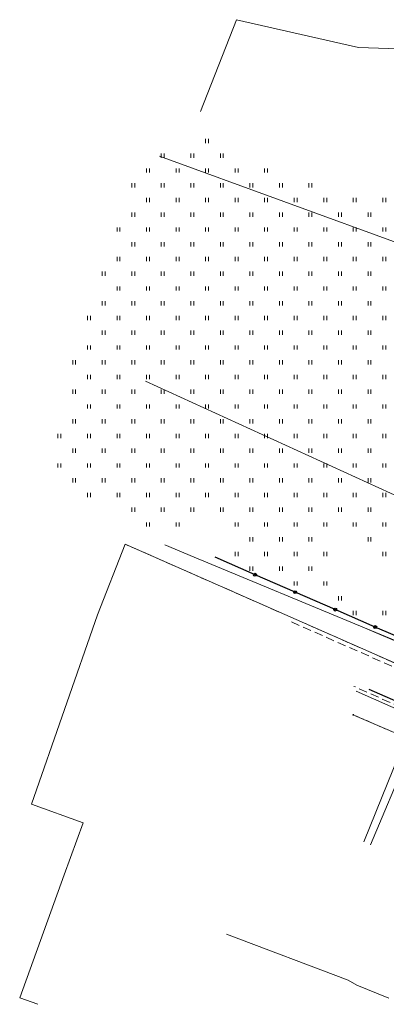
# Model space of a CAD drawing. Header units: metres. Extents: x 8438757 to 16876328, y 5732263 to 11465158.
# Tile 13 of 19: x 16875919 to 16876006, y 11464925 to 11465158. Entities that reach past the tile are written whole.
import ezdxf

# ---------------------------------------------------------------- set-up
doc = ezdxf.new("R2010")
doc.units = ezdxf.units.M
doc.header["$MEASUREMENT"] = 0
for name, pattern in [('2_KTCR02', [3, 2, -1]), ('2_KTJZ01', [4, 3, -1]), ('2_KTKR01', [0]), ('2_PTTU', [2.1, 1.4, -0.7]), ('4_1', [0]), ('4_SUPC_01', [0]), ('4_SUPC_P_01', [3, 2, -1]), ('4_SUPE_01', [0]), ('4_SUPK_01', [0]), ('4_SUPT_01', [0]), ('4_SUPW_01', [0]), ('GDE', [0]), ('GUZ', [1.4, 0.7, -0.7])]:
    doc.linetypes.add(name, pattern=pattern)
doc.layers.get('0').update_dxf_attribs({"color": 250, "linetype": 'CONTINUOUS', "lineweight": 100})
for name, color, linetype, lineweight in [('Dzialki', 7, 'GDE', 18), ('KTCR_L_1', 7, '2_KTCR02', 18), ('KTJZ_L_0', 7, '2_KTJZ01', 18), ('KTKR_L_0', 7, '2_KTKR01', 25), ('KTOK_L_4', 7, 'CONTINUOUS', 25), ('PTTU_L_2', 7, '2_PTTU', 18), ('Punkty', 7, 'CONTINUOUS', 18), ('SUPC_L_1', 200, '4_SUPC_01', 18), ('SUPE_L_3', 1, '4_SUPE_01', 18), ('SUPK_L_4', 34, '4_SUPK_01', 18), ('SUPP_L_1', 7, '4_SUPC_P_01', 18), ('SUPT_L_0', 30, '4_SUPT_01', 18), ('SUPW_L_0', 5, '4_SUPW_01', 18), ('Uzytki', 7, 'GUZ', 18)]:
    doc.layers.add(name, color=color, linetype=linetype, lineweight=lineweight)

# ---------------------------------------------------------------- blocks, each defined once
blk = doc.blocks.new('GRO')
at = {"linetype": 'Continuous'}
blk.add_circle((0, 0), 0.09, dxfattribs=at)
blk = doc.blocks.new('2_PTTU04')
at = {"linetype": 'Continuous'}
for p, q in [((-0.35, -0.5), (-0.35, 0.5)), ((0.35, -0.5), (0.35, 0.5))]:
    blk.add_line(p, q, dxfattribs=at)
blk = doc.blocks.new('JABLON2031')
at = {"layer": 'Dzialki'}
blk.add_line((8437297.55, 5732523.31), (8437250.5, 5732543.83), dxfattribs=at)
at = {"layer": 'KTCR_L_1', "linetype": '2_KTCR02'}
for p, q in [((8437235.54, 5732565.99), (8437281.08, 5732545.91)), ((8437278.06, 5732538.34), (8437250.34, 5732550.71))]:
    blk.add_line(p, q, dxfattribs=at)
at = {"layer": 'KTJZ_L_0', "linetype": '2_KTKR01'}
blk.add_line((8437296.72, 5732531.15), (8437253.92, 5732549.98), dxfattribs=at)
at = {"layer": 'KTKR_L_0', "linetype": '2_KTKR01'}
blk.add_line((8437296.72, 5732531.15), (8437253.92, 5732549.98), dxfattribs=at)
at = {"layer": 'KTOK_L_4'}
for p, q in [((8437226.91, 5732577.2), (8437217.42, 5732581.34)), ((8437236.4, 5732573.07), (8437226.91, 5732577.2)), ((8437245.9, 5732568.93), (8437236.4, 5732573.07)), ((8437255.39, 5732564.79), (8437245.9, 5732568.93)), ((8437264.88, 5732560.66), (8437255.39, 5732564.79))]:
    blk.add_line(p, q, dxfattribs=at)
for centre in [(8437226.91, 5732577.2), (8437236.4, 5732573.07), (8437245.9, 5732568.93), (8437255.39, 5732564.79)]:
    blk.add_circle(centre, 0.35, dxfattribs=at)
at = {"layer": 'PTTU_L_2', "linetype": '2_PTTU'}
blk.add_line((8437217.42, 5732581.34), (8437283.87, 5732552.39), dxfattribs=at)
at = {"layer": 'SUPC_L_1', "linetype": '4_1'}
for p, q in [((8437200.89, 5732623.14), (8437261.79, 5732595.26)), ((8437262.58, 5732538.3), (8437252.67, 5732513.79)), ((8437248.97, 5732481), (8437220.12, 5732491.89)), ((8437251.04, 5732479.82), (8437248.97, 5732481)), ((8437258.58, 5732476.72), (8437251.04, 5732479.82))]:
    blk.add_line(p, q, dxfattribs=at)
at = {"layer": 'SUPE_L_3', "linetype": '4_SUPE_01'}
blk.add_line((8437204.26, 5732676.54), (8437279.04, 5732649.18), dxfattribs=at)
at = {"layer": 'SUPK_L_4', "linetype": '4_1'}
for p, q in [((8437214, 5732687.1), (8437222.53, 5732708.9)), ((8437222.53, 5732708.9), (8437251.44, 5732702.27)), ((8437251.44, 5732702.27), (8437284.44, 5732701.29))]:
    blk.add_line(p, q, dxfattribs=at)
at = {"layer": 'SUPP_L_1', "linetype": '4_1'}
for p, q in [((8437196.09, 5732584.47), (8437189.52, 5732567.68)), ((8437290.08, 5732542.98), (8437196.09, 5732584.47)), ((8437189.52, 5732567.68), (8437173.89, 5732522.74)), ((8437173.89, 5732522.74), (8437186.12, 5732518.32)), ((8437186.12, 5732518.32), (8437181.67, 5732506.03)), ((8437181.67, 5732506.03), (8437171.11, 5732476.83)), ((8437171.11, 5732476.83), (8437175.41, 5732475.27))]:
    blk.add_line(p, q, dxfattribs=at)
at = {"layer": 'SUPP_L_1', "linetype": '4_SUPC_P_01'}
blk.add_line((8437290.08, 5732542.98), (8437196.09, 5732584.47), dxfattribs=at)
at = {"layer": 'SUPT_L_0', "linetype": '4_SUPT_01'}
blk.add_line((8437250.88, 5732549.56), (8437278.2, 5732537.45), dxfattribs=at)
at = {"layer": 'SUPW_L_0', "linetype": '4_1'}
for p, q in [((8437212.48, 5732581.38), (8437205.49, 5732584.28)), ((8437252.81, 5732564.64), (8437212.48, 5732581.38)), ((8437254.26, 5732513.08), (8437281.1, 5732577.28)), ((8437294.48, 5732547.13), (8437252.81, 5732564.64)), ((8437332.41, 5732530.37), (8437252.81, 5732564.64))]:
    blk.add_line(p, q, dxfattribs=at)
at = {"layer": 'SUPW_L_0', "linetype": '4_SUPW_01'}
for p, q in [((8437254.26, 5732513.08), (8437281.1, 5732577.28)), ((8437252.81, 5732564.64), (8437332.41, 5732530.37)), ((8437294.48, 5732547.13), (8437252.81, 5732564.64))]:
    blk.add_line(p, q, dxfattribs=at)
at = {"layer": 'Uzytki'}
blk.add_line((8437297.55, 5732523.31), (8437250.5, 5732543.83), dxfattribs=at)
at = {"layer": 'PTTU_L_2'}
for p in [(8437215.52, 5732680.12), (8437205.02, 5732676.62), (8437212.02, 5732676.62), (8437219.02, 5732676.62), (8437201.52, 5732673.12), (8437208.52, 5732673.12), (8437215.52, 5732673.12), (8437222.52, 5732673.12), (8437229.52, 5732673.12), (8437198.02, 5732669.62), (8437205.02, 5732669.62), (8437212.02, 5732669.62), (8437219.02, 5732669.62), (8437226.02, 5732669.62), (8437233.02, 5732669.62), (8437240.02, 5732669.62), (8437201.52, 5732666.12), (8437208.52, 5732666.12), (8437215.52, 5732666.12), (8437222.52, 5732666.12), (8437229.52, 5732666.12), (8437236.52, 5732666.12), (8437243.52, 5732666.12), (8437250.52, 5732666.12), (8437257.52, 5732666.12), (8437198.02, 5732662.62), (8437205.02, 5732662.62), (8437212.02, 5732662.62), (8437219.02, 5732662.62), (8437226.02, 5732662.62), (8437233.02, 5732662.62), (8437240.02, 5732662.62), (8437247.02, 5732662.62), (8437254.02, 5732662.62), (8437194.52, 5732659.12), (8437201.52, 5732659.12), (8437208.52, 5732659.12), (8437215.52, 5732659.12), (8437222.52, 5732659.12), (8437229.52, 5732659.12), (8437236.52, 5732659.12), (8437243.52, 5732659.12), (8437250.52, 5732659.12), (8437257.52, 5732659.12), (8437198.02, 5732655.62), (8437205.02, 5732655.62), (8437212.02, 5732655.62), (8437219.02, 5732655.62), (8437226.02, 5732655.62), (8437233.02, 5732655.62), (8437240.02, 5732655.62), (8437247.02, 5732655.62), (8437254.02, 5732655.62), (8437194.52, 5732652.12), (8437201.52, 5732652.12), (8437208.52, 5732652.12), (8437215.52, 5732652.12), (8437222.52, 5732652.12), (8437229.52, 5732652.12), (8437236.52, 5732652.12), (8437243.52, 5732652.12), (8437250.52, 5732652.12), (8437257.52, 5732652.12), (8437191.02, 5732648.62), (8437198.02, 5732648.62), (8437205.02, 5732648.62), (8437212.02, 5732648.62), (8437219.02, 5732648.62), (8437226.02, 5732648.62), (8437233.02, 5732648.62), (8437240.02, 5732648.62), (8437247.02, 5732648.62), (8437254.02, 5732648.62), (8437194.52, 5732645.12), (8437201.52, 5732645.12), (8437208.52, 5732645.12), (8437215.52, 5732645.12), (8437222.52, 5732645.12), (8437229.52, 5732645.12), (8437236.52, 5732645.12), (8437243.52, 5732645.12), (8437250.52, 5732645.12), (8437257.52, 5732645.12), (8437191.02, 5732641.62), (8437198.02, 5732641.62), (8437205.02, 5732641.62), (8437212.02, 5732641.62), (8437219.02, 5732641.62), (8437226.02, 5732641.62), (8437233.02, 5732641.62), (8437240.02, 5732641.62), (8437247.02, 5732641.62), (8437254.02, 5732641.62), (8437187.52, 5732638.12), (8437194.52, 5732638.12), (8437201.52, 5732638.12), (8437208.52, 5732638.12), (8437215.52, 5732638.12), (8437222.52, 5732638.12), (8437229.52, 5732638.12), (8437236.52, 5732638.12), (8437243.52, 5732638.12), (8437250.52, 5732638.12), (8437257.52, 5732638.12), (8437191.02, 5732634.62), (8437198.02, 5732634.62), (8437205.02, 5732634.62), (8437212.02, 5732634.62), (8437219.02, 5732634.62), (8437226.02, 5732634.62), (8437233.02, 5732634.62), (8437240.02, 5732634.62), (8437247.02, 5732634.62), (8437254.02, 5732634.62), (8437187.52, 5732631.12), (8437194.52, 5732631.12), (8437201.52, 5732631.12), (8437208.52, 5732631.12), (8437215.52, 5732631.12), (8437222.52, 5732631.12), (8437229.52, 5732631.12), (8437236.52, 5732631.12), (8437243.52, 5732631.12), (8437250.52, 5732631.12), (8437257.52, 5732631.12), (8437184.02, 5732627.62), (8437191.02, 5732627.62), (8437198.02, 5732627.62), (8437205.02, 5732627.62), (8437212.02, 5732627.62), (8437219.02, 5732627.62), (8437226.02, 5732627.62), (8437233.02, 5732627.62), (8437240.02, 5732627.62), (8437247.02, 5732627.62), (8437254.02, 5732627.62), (8437187.52, 5732624.12), (8437194.52, 5732624.12), (8437201.52, 5732624.12), (8437208.52, 5732624.12), (8437215.52, 5732624.12), (8437222.52, 5732624.12), (8437229.52, 5732624.12), (8437236.52, 5732624.12), (8437243.52, 5732624.12), (8437250.52, 5732624.12), (8437257.52, 5732624.12), (8437184.02, 5732620.62), (8437191.02, 5732620.62), (8437198.02, 5732620.62), (8437205.02, 5732620.62), (8437212.02, 5732620.62), (8437219.02, 5732620.62), (8437226.02, 5732620.62), (8437233.02, 5732620.62), (8437240.02, 5732620.62), (8437247.02, 5732620.62), (8437254.02, 5732620.62), (8437187.52, 5732617.12), (8437194.52, 5732617.12), (8437201.52, 5732617.12), (8437208.52, 5732617.12), (8437215.52, 5732617.12), (8437222.52, 5732617.12), (8437229.52, 5732617.12), (8437236.52, 5732617.12), (8437243.52, 5732617.12), (8437250.52, 5732617.12), (8437257.52, 5732617.12), (8437184.02, 5732613.62), (8437191.02, 5732613.62), (8437198.02, 5732613.62), (8437205.02, 5732613.62), (8437212.02, 5732613.62), (8437219.02, 5732613.62), (8437226.02, 5732613.62), (8437233.02, 5732613.62), (8437240.02, 5732613.62), (8437247.02, 5732613.62), (8437254.02, 5732613.62), (8437180.52, 5732610.12), (8437187.52, 5732610.12), (8437194.52, 5732610.12), (8437201.52, 5732610.12), (8437208.52, 5732610.12), (8437215.52, 5732610.12), (8437222.52, 5732610.12), (8437229.52, 5732610.12), (8437236.52, 5732610.12), (8437243.52, 5732610.12), (8437250.52, 5732610.12), (8437257.52, 5732610.12), (8437184.02, 5732606.62), (8437191.02, 5732606.62), (8437198.02, 5732606.62), (8437205.02, 5732606.62), (8437212.02, 5732606.62), (8437219.02, 5732606.62), (8437226.02, 5732606.62), (8437233.02, 5732606.62), (8437240.02, 5732606.62), (8437247.02, 5732606.62), (8437254.02, 5732606.62), (8437180.52, 5732603.12), (8437187.52, 5732603.12), (8437194.52, 5732603.12), (8437201.52, 5732603.12), (8437208.52, 5732603.12), (8437215.52, 5732603.12), (8437222.52, 5732603.12), (8437229.52, 5732603.12), (8437236.52, 5732603.12), (8437243.52, 5732603.12), (8437250.52, 5732603.12), (8437257.52, 5732603.12), (8437184.02, 5732599.62), (8437191.02, 5732599.62), (8437198.02, 5732599.62), (8437205.02, 5732599.62), (8437212.02, 5732599.62), (8437219.02, 5732599.62), (8437226.02, 5732599.62), (8437233.02, 5732599.62), (8437240.02, 5732599.62), (8437247.02, 5732599.62), (8437254.02, 5732599.62), (8437187.52, 5732596.12), (8437194.52, 5732596.12), (8437201.52, 5732596.12), (8437208.52, 5732596.12), (8437215.52, 5732596.12), (8437222.52, 5732596.12), (8437229.52, 5732596.12), (8437236.52, 5732596.12), (8437243.52, 5732596.12), (8437250.52, 5732596.12), (8437257.52, 5732596.12), (8437198.02, 5732592.62), (8437205.02, 5732592.62), (8437212.02, 5732592.62), (8437219.02, 5732592.62), (8437226.02, 5732592.62), (8437233.02, 5732592.62), (8437240.02, 5732592.62), (8437247.02, 5732592.62), (8437254.02, 5732592.62), (8437201.52, 5732589.12), (8437208.52, 5732589.12), (8437222.52, 5732589.12), (8437229.52, 5732589.12), (8437236.52, 5732589.12), (8437243.52, 5732589.12), (8437250.52, 5732589.12), (8437257.52, 5732589.12), (8437226.02, 5732585.62), (8437233.02, 5732585.62), (8437240.02, 5732585.62), (8437254.02, 5732585.62), (8437222.52, 5732582.12), (8437229.52, 5732582.12), (8437236.52, 5732582.12), (8437243.52, 5732582.12), (8437257.52, 5732582.12), (8437226.02, 5732578.62), (8437233.02, 5732578.62), (8437240.02, 5732578.62), (8437236.52, 5732575.12), (8437243.52, 5732575.12), (8437247.02, 5732571.62), (8437250.52, 5732568.12), (8437257.52, 5732568.12)]:
    blk.add_blockref('2_PTTU04', p, dxfattribs=at)
at = {"layer": 'Punkty'}
blk.add_blockref('GRO', (8437250.19, 5732543.97), dxfattribs=at)

msp = doc.modelspace()

# ---------------------------------------------------------------- block references
at = {"linetype": 'Continuous'}
msp.add_blockref('JABLON2031', (8438747.66, 5732449.39), dxfattribs=at)

doc.saveas('drawing.dxf')
